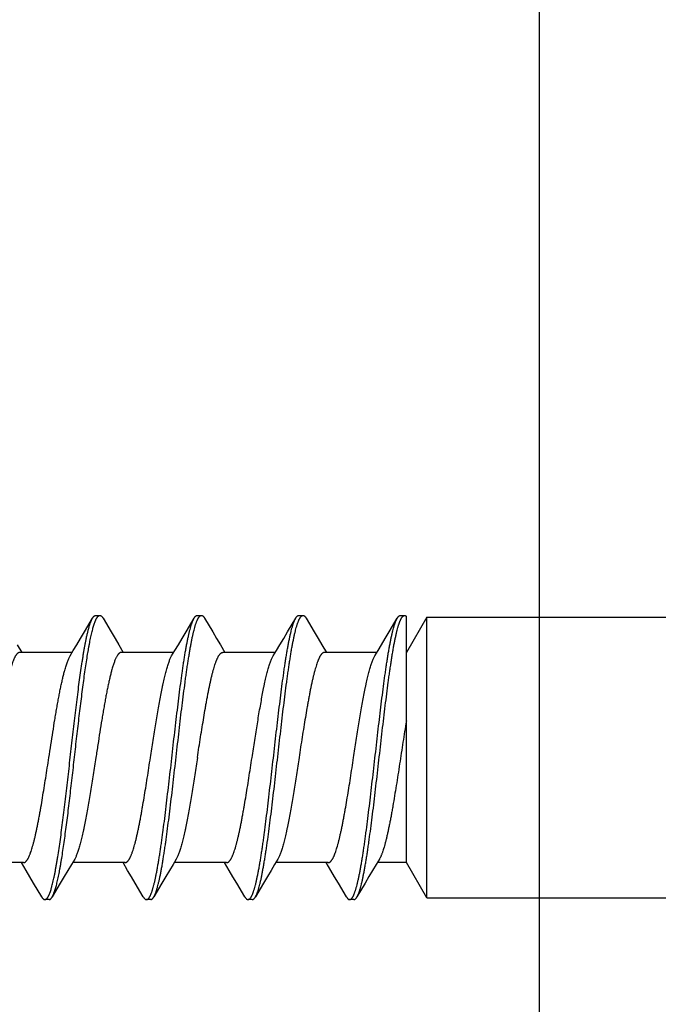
# Model space of a CAD drawing. Header units: feet. Extents: x -114 to 1432, y 355 to 669.
# Tile 105 of 195: x 1247.85 to 1248.703, y 463.859 to 465.173. Entities that reach past the tile are written whole.
import ezdxf

# ---------------------------------------------------------------- set-up
doc = ezdxf.new("R2010")
doc.units = ezdxf.units.FT
doc.header["$MEASUREMENT"] = 0
for name, color, linetype in [('-HARDWARE', 7, 'Continuous'), ('A-BULLETINBOARD', 3, 'Continuous'), ('A-POSTS&BEAMS', 5, 'Continuous'), ('G-ANNO-DIM', 2, 'Continuous')]:
    doc.layers.add(name, color=color, linetype=linetype)
doc.styles.add('Arial', font='arial.ttf')
doc.dimstyles.new('MS-16A', dxfattribs={"dimscale": 13, "dimtxt": 0.18, "dimasz": 0.18, "dimexe": 0.125, "dimexo": 0.0625, "dimgap": 0.03125, "dimtad": 1, "dimdec": 3, "dimzin": 3, "dimdsep": 46, "dimlunit": 4, "dimtxsty": 'Arial', "dimcen": 0.03125, "dimclrd": 2, "dimclre": 2, "dimclrt": 7, "dimadec": 1, "dimazin": 0, "dimtfac": 1, "dimtdec": 3, "dimtofl": 0, "dimtmove": 0, "dimatfit": 3, "dimfxl": 1, "dimtolj": 1, "dimtzin": 0, "dimarcsym": 0})

# ---------------------------------------------------------------- blocks, each defined once
blk = doc.blocks.new('*D636')
at = {"layer": 'Defpoints', "color": 0, "transparency": 16777216}
for p in [(1248.5436, 504.1881), (1239.0406, 456.1881), (1248.5436, 456.1881)]:
    blk.add_point(p, dxfattribs=at)
at = {"layer": 'G-ANNO-DIM', "color": 2, "lineweight": -2, "transparency": 16777216}
for p, q in [((1247.7311, 504.1881), (1237.4156, 504.1881)), ((1239.0406, 501.8481), (1239.0406, 458.5281)), ((1247.7311, 456.1881), (1237.4156, 456.1881))]:
    blk.add_line(p, q, dxfattribs=at)
at = {"layer": 'G-ANNO-DIM', "color": 2, "transparency": 16777216}
for points in [[(1238.6506, 501.8481), (1239.4306, 501.8481), (1239.0406, 504.1881)], [(1238.6506, 458.5281), (1239.4306, 458.5281), (1239.0406, 456.1881)]]:
    blk.add_solid(points, dxfattribs=at)
at = {"layer": 'G-ANNO-DIM', "color": 7, "transparency": 16777216, "insert": (1237.4396, 480.1881), "char_height": 2.34, "attachment_point": 5, "rotation": 90, "style": 'Arial'}
blk.add_mtext('\\A1;4\'-0"', dxfattribs=at)
blk = doc.blocks.new('2.5IN_LAGSCREW')
at = {"layer": '-HARDWARE', "color": 7}
for p, q in [((1218.6825, 511.699), (1218.6825, 512.074)), ((1218.6825, 512.074), (1218.7097, 512.0268)), ((1218.7097, 511.7462), (1218.7097, 512.0752)), ((1218.7176, 512.0763), (1218.712, 512.0763)), ((1218.7326, 512.0543), (1218.7218, 512.0727)), ((1218.8532, 512.0763), (1218.8476, 512.0763)), ((1218.8682, 512.0543), (1218.8574, 512.0727)), ((1218.9888, 512.0763), (1218.9832, 512.0763)), ((1219.0038, 512.0543), (1218.993, 512.0727)), ((1219.1244, 512.0763), (1219.1188, 512.0763)), ((1219.1394, 512.0543), (1219.1286, 512.0727)), ((1218.8225, 512.0372), (1218.8163, 512.0268)), ((1218.958, 512.0372), (1218.9519, 512.0268)), ((1219.0936, 512.0372), (1219.0875, 512.0268)), ((1219.2292, 512.0372), (1219.2231, 512.0268)), ((1218.749, 512.0268), (1218.8191, 512.0268)), ((1218.8846, 512.0268), (1218.9547, 512.0268)), ((1219.0202, 512.0268), (1219.0903, 512.0268)), ((1219.1557, 512.0268), (1219.2259, 512.0268)), ((1218.6825, 511.699), (1218.7097, 511.7462)), ((1218.7097, 511.7462), (1218.7485, 511.7462)), ((1218.8106, 511.7358), (1218.8168, 511.7462)), ((1218.814, 511.7462), (1218.8841, 511.7462)), ((1218.9462, 511.7358), (1218.9524, 511.7462)), ((1218.9496, 511.7462), (1219.0197, 511.7462)), ((1219.0818, 511.7358), (1219.0879, 511.7462)), ((1219.0852, 511.7462), (1219.1553, 511.7462)), ((1219.2174, 511.7358), (1219.2235, 511.7462)), ((1219.2207, 511.7462), (1219.2909, 511.7462)), ((1218.7648, 511.7187), (1218.7756, 511.7003)), ((1218.9004, 511.7187), (1218.9112, 511.7003)), ((1219.036, 511.7187), (1219.0468, 511.7003)), ((1219.1716, 511.7187), (1219.1824, 511.7003)), ((1218.7798, 511.6967), (1218.7854, 511.6967)), ((1218.9154, 511.6967), (1218.921, 511.6967)), ((1219.051, 511.6967), (1219.0566, 511.6967)), ((1219.1866, 511.6967), (1219.1922, 511.6967))]:
    blk.add_line(p, q, dxfattribs=at)
for points in [[(1218.6825, 512.074), (1218.3573, 512.074, -0.414214), (1218.3451, 512.0862)], [(1218.6825, 511.699), (1218.3573, 511.699, 0.414214), (1218.3451, 511.6868)]]:
    blk.add_lwpolyline(points, format="xyb", dxfattribs=at)
for points in [[(1218.8434, 512.0727), (1218.8326, 512.0543), (1218.8274, 512.0455), (1218.8225, 512.0372)], [(1218.979, 512.0727), (1218.9682, 512.0543), (1218.963, 512.0455), (1218.958, 512.0372)], [(1219.1146, 512.0727), (1219.1038, 512.0543), (1219.0986, 512.0455), (1219.0936, 512.0372)], [(1218.7518, 512.0221), (1218.7475, 512.0293), (1218.7428, 512.0372), (1218.7378, 512.0456), (1218.7326, 512.0543)], [(1218.8874, 512.0221), (1218.8831, 512.0293), (1218.8784, 512.0372), (1218.8734, 512.0456), (1218.8682, 512.0543)], [(1219.023, 512.0221), (1219.0187, 512.0293), (1219.014, 512.0372), (1219.009, 512.0456), (1219.0038, 512.0543)], [(1219.1586, 512.0221), (1219.1543, 512.0293), (1219.1496, 512.0372), (1219.1446, 512.0456), (1219.1394, 512.0543)], [(1218.7457, 511.7509), (1218.7499, 511.7438), (1218.7547, 511.7358), (1218.7596, 511.7275), (1218.7648, 511.7187)], [(1218.8813, 511.7509), (1218.8855, 511.7438), (1218.8902, 511.7358), (1218.8952, 511.7275), (1218.9004, 511.7187)], [(1219.0169, 511.7509), (1219.0211, 511.7438), (1219.0258, 511.7358), (1219.0308, 511.7275), (1219.036, 511.7187)], [(1219.1524, 511.7509), (1219.1567, 511.7438), (1219.1614, 511.7358), (1219.1664, 511.7275), (1219.1716, 511.7187)], [(1218.7896, 511.7003), (1218.8004, 511.7187), (1218.8056, 511.7274), (1218.8106, 511.7358)], [(1218.9252, 511.7003), (1218.936, 511.7187), (1218.9412, 511.7274), (1218.9462, 511.7358)], [(1219.0608, 511.7003), (1219.0716, 511.7187), (1219.0768, 511.7274), (1219.0818, 511.7358)], [(1219.1964, 511.7003), (1219.2072, 511.7187), (1219.2124, 511.7274), (1219.2174, 511.7358)]]:
    blk.add_lwpolyline(points, dxfattribs=at)
for points, knots in [([(1218.712, 512.0763), (1218.7119, 512.0763), (1218.7117, 512.0762), (1218.7114, 512.0762), (1218.7112, 512.0761), (1218.7108, 512.0759), (1218.7103, 512.0756), (1218.7099, 512.0753), (1218.7097, 512.0752)], [0, 0, 0, 0, 0.110716, 0.222946, 0.338143, 0.45765, 0.713987, 1, 1, 1, 1]), ([(1218.7756, 511.7003), (1218.7755, 511.7006), (1218.7751, 511.7012), (1218.7746, 511.7022), (1218.7741, 511.7033), (1218.7736, 511.7045), (1218.7731, 511.7058), (1218.7726, 511.7072), (1218.7721, 511.7086), (1218.7716, 511.7102), (1218.7711, 511.7119), (1218.7705, 511.7143), (1218.7696, 511.7175), (1218.7686, 511.7216), (1218.7676, 511.7261), (1218.7667, 511.731), (1218.7657, 511.7361), (1218.7647, 511.7416), (1218.7637, 511.7474), (1218.7627, 511.7535), (1218.7617, 511.7598), (1218.7607, 511.7664), (1218.7594, 511.7758), (1218.7577, 511.788), (1218.7557, 511.8033), (1218.7537, 511.8193), (1218.7518, 511.8358), (1218.7498, 511.8528), (1218.7471, 511.8759), (1218.7445, 511.8991), (1218.7419, 511.9221), (1218.7399, 511.9391), (1218.7379, 511.9556), (1218.7359, 511.9715), (1218.7343, 511.9843), (1218.7329, 511.9942), (1218.7319, 512.0012), (1218.7309, 512.0081), (1218.7299, 512.0146), (1218.7289, 512.0209), (1218.728, 512.0269), (1218.727, 512.0327), (1218.726, 512.0381), (1218.725, 512.0432), (1218.724, 512.0479), (1218.723, 512.0523), (1218.722, 512.0564), (1218.7212, 512.0595), (1218.7205, 512.0619), (1218.72, 512.0635), (1218.7195, 512.065), (1218.719, 512.0665), (1218.7185, 512.0678), (1218.718, 512.069), (1218.7175, 512.0702), (1218.717, 512.0712), (1218.7165, 512.0722), (1218.716, 512.073), (1218.7155, 512.0738), (1218.715, 512.0744), (1218.7145, 512.075), (1218.714, 512.0755), (1218.7135, 512.0758), (1218.713, 512.0761), (1218.7125, 512.0762), (1218.7122, 512.0763), (1218.712, 512.0763)], [0, 0, 0, 0, 0.002665, 0.005556, 0.008677, 0.012029, 0.015615, 0.019435, 0.023489, 0.027776, 0.032297, 0.037049, 0.047241, 0.05834, 0.070327, 0.083182, 0.09688, 0.111395, 0.126699, 0.142762, 0.159552, 0.177033, 0.195172, 0.233269, 0.273528, 0.315616, 0.359183, 0.403864, 0.449287, 0.540835, 0.586194, 0.630769, 0.674188, 0.716089, 0.756123, 0.775336, 0.793959, 0.811954, 0.829284, 0.845914, 0.86181, 0.87694, 0.891275, 0.904787, 0.917449, 0.92924, 0.940138, 0.950126, 0.954774, 0.959191, 0.963374, 0.967323, 0.971039, 0.97452, 0.977769, 0.980787, 0.983576, 0.986141, 0.988487, 0.990622, 0.992557, 0.994308, 0.995894, 0.997345, 0.998699, 1, 1, 1, 1]), ([(1218.7218, 512.0727), (1218.7217, 512.073), (1218.7213, 512.0735), (1218.7208, 512.0742), (1218.7203, 512.0748), (1218.7198, 512.0754), (1218.7192, 512.0758), (1218.7188, 512.076), (1218.7184, 512.0761), (1218.7182, 512.0762), (1218.7179, 512.0762), (1218.7177, 512.0763), (1218.7176, 512.0763)], [0, 0, 0, 0, 0.171767, 0.327582, 0.468206, 0.594725, 0.708661, 0.812129, 0.86085, 0.908084, 0.954301, 1, 1, 1, 1]), ([(1218.7854, 511.6967), (1218.7853, 511.6967), (1218.7849, 511.6968), (1218.7844, 511.6969), (1218.7839, 511.6972), (1218.7834, 511.6976), (1218.7829, 511.698), (1218.7824, 511.6986), (1218.7819, 511.6992), (1218.7814, 511.7), (1218.7809, 511.7008), (1218.7804, 511.7018), (1218.78, 511.7028), (1218.7795, 511.704), (1218.779, 511.7052), (1218.7785, 511.7065), (1218.778, 511.708), (1218.7775, 511.7095), (1218.777, 511.7111), (1218.7763, 511.7135), (1218.7755, 511.7166), (1218.7745, 511.7207), (1218.7735, 511.7251), (1218.7725, 511.7298), (1218.7715, 511.7349), (1218.7705, 511.7403), (1218.7695, 511.7461), (1218.7685, 511.7521), (1218.7675, 511.7584), (1218.7665, 511.7649), (1218.7655, 511.7718), (1218.7646, 511.7788), (1218.7632, 511.7887), (1218.7615, 511.8015), (1218.7596, 511.8174), (1218.7576, 511.8339), (1218.7556, 511.8509), (1218.753, 511.8739), (1218.7503, 511.8971), (1218.7477, 511.9202), (1218.7457, 511.9372), (1218.7437, 511.9537), (1218.7418, 511.9697), (1218.7398, 511.985), (1218.7381, 511.9972), (1218.7368, 512.0066), (1218.7358, 512.0132), (1218.7348, 512.0196), (1218.7338, 512.0256), (1218.7328, 512.0314), (1218.7318, 512.0369), (1218.7308, 512.042), (1218.7298, 512.0469), (1218.7288, 512.0514), (1218.7278, 512.0555), (1218.727, 512.0587), (1218.7263, 512.0611), (1218.7258, 512.0628), (1218.7253, 512.0644), (1218.7248, 512.0658), (1218.7243, 512.0672), (1218.7238, 512.0685), (1218.7233, 512.0697), (1218.7229, 512.0708), (1218.7224, 512.0718), (1218.722, 512.0724), (1218.7218, 512.0727)], [0, 0, 0, 0, 0.001301, 0.002655, 0.004106, 0.005692, 0.007443, 0.009378, 0.011513, 0.013859, 0.016424, 0.019213, 0.022231, 0.02548, 0.028961, 0.032677, 0.036626, 0.040809, 0.045226, 0.049874, 0.059862, 0.07076, 0.082551, 0.095213, 0.108725, 0.12306, 0.13819, 0.154086, 0.170716, 0.188046, 0.206041, 0.224664, 0.243877, 0.283911, 0.325812, 0.369231, 0.413806, 0.459165, 0.550713, 0.596136, 0.640817, 0.684384, 0.726472, 0.766731, 0.804828, 0.822967, 0.840449, 0.857238, 0.873301, 0.888605, 0.90312, 0.916818, 0.929673, 0.94166, 0.952759, 0.962951, 0.967703, 0.972224, 0.976511, 0.980565, 0.984385, 0.987971, 0.991323, 0.994444, 0.997335, 1, 1, 1, 1]), ([(1218.8476, 512.0763), (1218.8475, 512.0763), (1218.8474, 512.0762), (1218.8471, 512.0762), (1218.8468, 512.0761), (1218.8465, 512.076), (1218.846, 512.0758), (1218.8455, 512.0754), (1218.845, 512.0748), (1218.8444, 512.0742), (1218.8439, 512.0735), (1218.8436, 512.073), (1218.8434, 512.0727)], [0, 0, 0, 0, 0.045699, 0.091915, 0.13915, 0.187871, 0.291339, 0.405275, 0.531794, 0.672418, 0.828233, 1, 1, 1, 1]), ([(1218.9112, 511.7003), (1218.911, 511.7006), (1218.9107, 511.7012), (1218.9102, 511.7022), (1218.9097, 511.7033), (1218.9092, 511.7045), (1218.9087, 511.7058), (1218.9082, 511.7072), (1218.9077, 511.7086), (1218.9072, 511.7102), (1218.9067, 511.7119), (1218.9061, 511.7143), (1218.9052, 511.7175), (1218.9042, 511.7216), (1218.9032, 511.7261), (1218.9022, 511.731), (1218.9013, 511.7361), (1218.9003, 511.7416), (1218.8993, 511.7474), (1218.8983, 511.7535), (1218.8973, 511.7598), (1218.8963, 511.7664), (1218.8949, 511.7758), (1218.8933, 511.788), (1218.8913, 511.8033), (1218.8893, 511.8193), (1218.8873, 511.8358), (1218.8854, 511.8528), (1218.8827, 511.8759), (1218.8801, 511.8991), (1218.8774, 511.9221), (1218.8755, 511.9391), (1218.8735, 511.9556), (1218.8715, 511.9715), (1218.8698, 511.9843), (1218.8685, 511.9942), (1218.8675, 512.0012), (1218.8665, 512.0081), (1218.8655, 512.0146), (1218.8645, 512.0209), (1218.8635, 512.0269), (1218.8626, 512.0327), (1218.8616, 512.0381), (1218.8606, 512.0432), (1218.8596, 512.0479), (1218.8586, 512.0523), (1218.8576, 512.0564), (1218.8568, 512.0595), (1218.8561, 512.0619), (1218.8556, 512.0635), (1218.8551, 512.065), (1218.8546, 512.0665), (1218.8541, 512.0678), (1218.8536, 512.069), (1218.8531, 512.0702), (1218.8526, 512.0712), (1218.8521, 512.0722), (1218.8516, 512.073), (1218.8511, 512.0738), (1218.8506, 512.0744), (1218.8501, 512.075), (1218.8496, 512.0755), (1218.8491, 512.0758), (1218.8486, 512.0761), (1218.8481, 512.0762), (1218.8478, 512.0763), (1218.8476, 512.0763)], [0, 0, 0, 0, 0.002665, 0.005556, 0.008677, 0.012029, 0.015615, 0.019435, 0.023489, 0.027776, 0.032297, 0.037049, 0.047241, 0.05834, 0.070327, 0.083182, 0.09688, 0.111395, 0.126699, 0.142762, 0.159551, 0.177033, 0.195172, 0.233269, 0.273528, 0.315616, 0.359183, 0.403864, 0.449287, 0.540835, 0.586194, 0.630769, 0.674188, 0.716089, 0.756123, 0.775336, 0.793959, 0.811954, 0.829284, 0.845914, 0.86181, 0.87694, 0.891275, 0.904787, 0.917449, 0.92924, 0.940138, 0.950126, 0.954774, 0.959191, 0.963374, 0.967323, 0.971039, 0.97452, 0.977769, 0.980787, 0.983576, 0.986141, 0.988487, 0.990622, 0.992557, 0.994308, 0.995894, 0.997345, 0.998699, 1, 1, 1, 1]), ([(1218.8574, 512.0727), (1218.8573, 512.073), (1218.8569, 512.0735), (1218.8564, 512.0742), (1218.8559, 512.0748), (1218.8554, 512.0754), (1218.8548, 512.0758), (1218.8544, 512.076), (1218.854, 512.0761), (1218.8538, 512.0762), (1218.8535, 512.0762), (1218.8533, 512.0763), (1218.8532, 512.0763)], [0, 0, 0, 0, 0.171769, 0.327582, 0.468207, 0.594726, 0.70866, 0.81213, 0.86085, 0.908085, 0.954301, 1, 1, 1, 1]), ([(1218.921, 511.6967), (1218.9209, 511.6967), (1218.9205, 511.6968), (1218.92, 511.6969), (1218.9195, 511.6972), (1218.919, 511.6976), (1218.9185, 511.698), (1218.918, 511.6986), (1218.9175, 511.6992), (1218.917, 511.7), (1218.9165, 511.7008), (1218.916, 511.7018), (1218.9155, 511.7028), (1218.915, 511.704), (1218.9146, 511.7052), (1218.9141, 511.7065), (1218.9136, 511.708), (1218.9131, 511.7095), (1218.9126, 511.7111), (1218.9119, 511.7135), (1218.911, 511.7166), (1218.9101, 511.7207), (1218.9091, 511.7251), (1218.9081, 511.7298), (1218.9071, 511.7349), (1218.9061, 511.7403), (1218.9051, 511.7461), (1218.9041, 511.7521), (1218.9031, 511.7584), (1218.9021, 511.7649), (1218.9011, 511.7718), (1218.9001, 511.7788), (1218.8988, 511.7887), (1218.8971, 511.8015), (1218.8952, 511.8174), (1218.8932, 511.8339), (1218.8912, 511.8509), (1218.8886, 511.8739), (1218.8859, 511.8971), (1218.8833, 511.9202), (1218.8813, 511.9372), (1218.8793, 511.9537), (1218.8773, 511.9697), (1218.8754, 511.985), (1218.8737, 511.9972), (1218.8724, 512.0066), (1218.8714, 512.0132), (1218.8704, 512.0196), (1218.8694, 512.0256), (1218.8684, 512.0314), (1218.8674, 512.0369), (1218.8664, 512.042), (1218.8654, 512.0469), (1218.8644, 512.0514), (1218.8634, 512.0555), (1218.8626, 512.0587), (1218.8619, 512.0611), (1218.8614, 512.0628), (1218.8609, 512.0644), (1218.8604, 512.0658), (1218.8599, 512.0672), (1218.8594, 512.0685), (1218.8589, 512.0697), (1218.8584, 512.0708), (1218.8579, 512.0718), (1218.8576, 512.0724), (1218.8574, 512.0727)], [0, 0, 0, 0, 0.001301, 0.002655, 0.004106, 0.005692, 0.007443, 0.009378, 0.011513, 0.013859, 0.016424, 0.019213, 0.022231, 0.02548, 0.028961, 0.032677, 0.036626, 0.040809, 0.045226, 0.049874, 0.059862, 0.07076, 0.082551, 0.095213, 0.108725, 0.12306, 0.13819, 0.154086, 0.170716, 0.188046, 0.206041, 0.224664, 0.243877, 0.283911, 0.325812, 0.369231, 0.413806, 0.459165, 0.550713, 0.596136, 0.640817, 0.684384, 0.726472, 0.766731, 0.804828, 0.822967, 0.840449, 0.857238, 0.873301, 0.888605, 0.90312, 0.916818, 0.929673, 0.94166, 0.952759, 0.962951, 0.967703, 0.972224, 0.976511, 0.980565, 0.984385, 0.987971, 0.991323, 0.994444, 0.997335, 1, 1, 1, 1]), ([(1218.9832, 512.0763), (1218.9831, 512.0763), (1218.9829, 512.0762), (1218.9826, 512.0762), (1218.9821, 512.076), (1218.9816, 512.0758), (1218.9811, 512.0754), (1218.9806, 512.0748), (1218.98, 512.0742), (1218.9795, 512.0735), (1218.9792, 512.073), (1218.979, 512.0727)], [0, 0, 0, 0, 0.045704, 0.091926, 0.18778, 0.29126, 0.405209, 0.531741, 0.672382, 0.828214, 1, 1, 1, 1]), ([(1219.0468, 511.7003), (1219.0466, 511.7006), (1219.0463, 511.7012), (1219.0458, 511.7022), (1219.0453, 511.7033), (1219.0448, 511.7045), (1219.0443, 511.7058), (1219.0438, 511.7072), (1219.0433, 511.7086), (1219.0428, 511.7102), (1219.0423, 511.7119), (1219.0416, 511.7143), (1219.0408, 511.7175), (1219.0398, 511.7216), (1219.0388, 511.7261), (1219.0378, 511.731), (1219.0368, 511.7361), (1219.0358, 511.7416), (1219.0349, 511.7474), (1219.0339, 511.7535), (1219.0329, 511.7598), (1219.0319, 511.7664), (1219.0305, 511.7758), (1219.0289, 511.788), (1219.0269, 511.8033), (1219.0249, 511.8193), (1219.0229, 511.8358), (1219.021, 511.8528), (1219.0183, 511.8759), (1219.0157, 511.8991), (1219.013, 511.9221), (1219.0111, 511.9391), (1219.0091, 511.9556), (1219.0071, 511.9715), (1219.0054, 511.9843), (1219.0041, 511.9942), (1219.0031, 512.0012), (1219.0021, 512.0081), (1219.0011, 512.0146), (1219.0001, 512.0209), (1218.9991, 512.0269), (1218.9981, 512.0327), (1218.9971, 512.0381), (1218.9962, 512.0432), (1218.9952, 512.0479), (1218.9942, 512.0523), (1218.9932, 512.0564), (1218.9923, 512.0595), (1218.9917, 512.0619), (1218.9912, 512.0635), (1218.9907, 512.065), (1218.9902, 512.0665), (1218.9897, 512.0678), (1218.9892, 512.069), (1218.9887, 512.0702), (1218.9882, 512.0712), (1218.9877, 512.0722), (1218.9872, 512.073), (1218.9867, 512.0738), (1218.9862, 512.0744), (1218.9857, 512.075), (1218.9852, 512.0755), (1218.9847, 512.0758), (1218.9842, 512.0761), (1218.9837, 512.0762), (1218.9834, 512.0763), (1218.9832, 512.0763)], [0, 0, 0, 0, 0.002665, 0.005556, 0.008677, 0.012029, 0.015615, 0.019435, 0.023489, 0.027776, 0.032297, 0.037049, 0.047241, 0.05834, 0.070327, 0.083182, 0.09688, 0.111395, 0.126699, 0.142762, 0.159551, 0.177033, 0.195172, 0.233269, 0.273528, 0.315616, 0.359183, 0.403864, 0.449287, 0.540835, 0.586194, 0.630769, 0.674188, 0.716089, 0.756123, 0.775336, 0.793959, 0.811954, 0.829284, 0.845914, 0.86181, 0.87694, 0.891275, 0.904787, 0.917449, 0.92924, 0.940138, 0.950126, 0.954774, 0.959191, 0.963374, 0.967323, 0.971039, 0.97452, 0.977769, 0.980787, 0.983576, 0.986141, 0.988487, 0.990622, 0.992557, 0.994308, 0.995894, 0.997345, 0.998699, 1, 1, 1, 1]), ([(1218.993, 512.0727), (1218.9929, 512.073), (1218.9925, 512.0735), (1218.992, 512.0742), (1218.9915, 512.0748), (1218.9909, 512.0754), (1218.9904, 512.0758), (1218.9899, 512.076), (1218.9894, 512.0762), (1218.9891, 512.0762), (1218.9889, 512.0763), (1218.9888, 512.0763)], [0, 0, 0, 0, 0.171786, 0.327618, 0.46826, 0.594791, 0.70874, 0.812221, 0.908074, 0.954296, 1, 1, 1, 1]), ([(1219.0566, 511.6967), (1219.0564, 511.6967), (1219.0561, 511.6968), (1219.0556, 511.6969), (1219.0551, 511.6972), (1219.0546, 511.6976), (1219.0541, 511.698), (1219.0536, 511.6986), (1219.0531, 511.6992), (1219.0526, 511.7), (1219.0521, 511.7008), (1219.0516, 511.7018), (1219.0511, 511.7028), (1219.0506, 511.704), (1219.0501, 511.7052), (1219.0496, 511.7065), (1219.0491, 511.708), (1219.0487, 511.7095), (1219.0482, 511.7111), (1219.0475, 511.7135), (1219.0466, 511.7166), (1219.0456, 511.7207), (1219.0447, 511.7251), (1219.0437, 511.7298), (1219.0427, 511.7349), (1219.0417, 511.7403), (1219.0407, 511.7461), (1219.0397, 511.7521), (1219.0387, 511.7584), (1219.0377, 511.7649), (1219.0367, 511.7718), (1219.0357, 511.7788), (1219.0344, 511.7887), (1219.0327, 511.8015), (1219.0307, 511.8174), (1219.0288, 511.8339), (1219.0268, 511.8509), (1219.0241, 511.8739), (1219.0215, 511.8971), (1219.0189, 511.9202), (1219.0169, 511.9372), (1219.0149, 511.9537), (1219.0129, 511.9697), (1219.011, 511.985), (1219.0093, 511.9972), (1219.0079, 512.0066), (1219.007, 512.0132), (1219.006, 512.0196), (1219.005, 512.0256), (1219.004, 512.0314), (1219.003, 512.0369), (1219.002, 512.042), (1219.001, 512.0469), (1219, 512.0514), (1218.999, 512.0555), (1218.9982, 512.0587), (1218.9975, 512.0611), (1218.997, 512.0628), (1218.9965, 512.0644), (1218.996, 512.0658), (1218.9955, 512.0672), (1218.995, 512.0685), (1218.9945, 512.0697), (1218.994, 512.0708), (1218.9935, 512.0718), (1218.9932, 512.0724), (1218.993, 512.0727)], [0, 0, 0, 0, 0.001301, 0.002655, 0.004106, 0.005692, 0.007443, 0.009378, 0.011513, 0.013859, 0.016424, 0.019213, 0.022231, 0.02548, 0.028961, 0.032677, 0.036626, 0.040809, 0.045226, 0.049874, 0.059862, 0.07076, 0.082551, 0.095213, 0.108725, 0.12306, 0.13819, 0.154086, 0.170716, 0.188046, 0.206041, 0.224664, 0.243877, 0.283911, 0.325812, 0.369231, 0.413806, 0.459165, 0.550713, 0.596136, 0.640817, 0.684384, 0.726472, 0.766731, 0.804828, 0.822967, 0.840449, 0.857238, 0.873301, 0.888605, 0.90312, 0.916818, 0.929673, 0.94166, 0.952759, 0.962951, 0.967703, 0.972224, 0.976511, 0.980565, 0.984385, 0.987971, 0.991323, 0.994444, 0.997335, 1, 1, 1, 1]), ([(1219.1188, 512.0763), (1219.1187, 512.0763), (1219.1185, 512.0762), (1219.1183, 512.0762), (1219.118, 512.0761), (1219.1176, 512.076), (1219.1172, 512.0758), (1219.1167, 512.0754), (1219.1161, 512.0748), (1219.1156, 512.0742), (1219.1151, 512.0735), (1219.1148, 512.073), (1219.1146, 512.0727)], [0, 0, 0, 0, 0.045699, 0.091915, 0.13915, 0.18787, 0.29134, 0.405275, 0.531793, 0.672419, 0.828232, 1, 1, 1, 1]), ([(1219.1316, 512.0439), (1219.1313, 512.0451), (1219.1308, 512.0476), (1219.13, 512.0512), (1219.1292, 512.0546), (1219.1284, 512.0577), (1219.1276, 512.0606), (1219.1268, 512.0633), (1219.126, 512.0657), (1219.1254, 512.0676), (1219.1248, 512.069), (1219.1244, 512.0699), (1219.124, 512.0708), (1219.1236, 512.0716), (1219.1232, 512.0723), (1219.1228, 512.073), (1219.1224, 512.0736), (1219.122, 512.0742), (1219.1216, 512.0747), (1219.1212, 512.0751), (1219.1208, 512.0754), (1219.1204, 512.0757), (1219.12, 512.076), (1219.1196, 512.0761), (1219.1192, 512.0762), (1219.1189, 512.0763), (1219.1188, 512.0763)], [0, 0, 0, 0, 0.108674, 0.211335, 0.307849, 0.398119, 0.48206, 0.559598, 0.630685, 0.695297, 0.725179, 0.753449, 0.780117, 0.805195, 0.828701, 0.850658, 0.871099, 0.890064, 0.907609, 0.923803, 0.93874, 0.952539, 0.965352, 0.977371, 0.988831, 1, 1, 1, 1]), ([(1219.1286, 512.0727), (1219.1284, 512.073), (1219.1281, 512.0735), (1219.1276, 512.0742), (1219.1271, 512.0748), (1219.1265, 512.0754), (1219.126, 512.0758), (1219.1256, 512.076), (1219.1252, 512.0761), (1219.1249, 512.0762), (1219.1247, 512.0762), (1219.1245, 512.0763), (1219.1244, 512.0763)], [0, 0, 0, 0, 0.171767, 0.327582, 0.468206, 0.594725, 0.708661, 0.812129, 0.86085, 0.908085, 0.954301, 1, 1, 1, 1]), ([(1219.1372, 512.0439), (1219.1369, 512.0456), (1219.1362, 512.0488), (1219.1351, 512.0535), (1219.1342, 512.0571), (1219.1335, 512.0598), (1219.1329, 512.0617), (1219.1324, 512.0635), (1219.1318, 512.0651), (1219.1313, 512.0667), (1219.1308, 512.0681), (1219.1302, 512.0694), (1219.1297, 512.0706), (1219.1292, 512.0717), (1219.1288, 512.0724), (1219.1286, 512.0727)], [0, 0, 0, 0, 0.172244, 0.331451, 0.477293, 0.545123, 0.609521, 0.670465, 0.727939, 0.781933, 0.832445, 0.879483, 0.923063, 0.963218, 1, 1, 1, 1]), ([(1219.1824, 511.7003), (1219.1823, 511.7006), (1219.182, 511.701), (1219.1816, 511.7018), (1219.1812, 511.7026), (1219.1808, 511.7035), (1219.1804, 511.7045), (1219.1799, 511.7059), (1219.1792, 511.7078), (1219.1784, 511.7102), (1219.1776, 511.7129), (1219.1768, 511.7159), (1219.176, 511.719), (1219.1752, 511.7224), (1219.1744, 511.726), (1219.1736, 511.7299), (1219.1729, 511.7339), (1219.1721, 511.7381), (1219.1713, 511.7426), (1219.1705, 511.7472), (1219.1694, 511.7538), (1219.1681, 511.7624), (1219.1665, 511.7733), (1219.1649, 511.7847), (1219.1633, 511.7968), (1219.1617, 511.8093), (1219.1601, 511.8222), (1219.1586, 511.8355), (1219.1564, 511.8536), (1219.1538, 511.8767), (1219.1512, 511.8998), (1219.1491, 511.9183), (1219.1475, 511.9319), (1219.1459, 511.9453), (1219.1443, 511.9584), (1219.1427, 511.9711), (1219.1412, 511.9833), (1219.1396, 511.995), (1219.138, 512.0061), (1219.1364, 512.0166), (1219.1351, 512.0249), (1219.134, 512.0312), (1219.1332, 512.0356), (1219.1324, 512.0398), (1219.1319, 512.0425), (1219.1316, 512.0439)], [0, 0, 0, 0, 0.002329, 0.004816, 0.007464, 0.010275, 0.013249, 0.016387, 0.023158, 0.030586, 0.038671, 0.047405, 0.056782, 0.066792, 0.077425, 0.088669, 0.10051, 0.112935, 0.125927, 0.139471, 0.15355, 0.183238, 0.214838, 0.248184, 0.283101, 0.319405, 0.356903, 0.395396, 0.434679, 0.514773, 0.595477, 0.635519, 0.675069, 0.713917, 0.751854, 0.78868, 0.824198, 0.858222, 0.89057, 0.921074, 0.949576, 0.963029, 0.975928, 0.988258, 1, 1, 1, 1]), ([(1219.1922, 511.6967), (1219.1921, 511.6967), (1219.1918, 511.6968), (1219.1913, 511.6969), (1219.1909, 511.6971), (1219.1905, 511.6973), (1219.19, 511.6977), (1219.1896, 511.6981), (1219.1892, 511.6986), (1219.1888, 511.6992), (1219.1883, 511.6998), (1219.1879, 511.7005), (1219.1875, 511.7013), (1219.187, 511.7022), (1219.1866, 511.7031), (1219.1862, 511.7041), (1219.1857, 511.7052), (1219.1852, 511.7067), (1219.1844, 511.7089), (1219.1837, 511.7112), (1219.1832, 511.7131), (1219.1826, 511.7152), (1219.1819, 511.7181), (1219.181, 511.7217), (1219.1801, 511.7256), (1219.1793, 511.7297), (1219.1784, 511.7341), (1219.1776, 511.7387), (1219.1767, 511.7435), (1219.1759, 511.7486), (1219.1747, 511.7558), (1219.1732, 511.7653), (1219.1715, 511.7772), (1219.1698, 511.7899), (1219.1681, 511.8031), (1219.1664, 511.8169), (1219.1647, 511.8312), (1219.163, 511.8458), (1219.1607, 511.8656), (1219.1584, 511.8857), (1219.1561, 511.9057), (1219.1544, 511.9207), (1219.1527, 511.9354), (1219.151, 511.9498), (1219.1493, 511.9638), (1219.1476, 511.9773), (1219.1458, 511.9902), (1219.1441, 512.0025), (1219.1427, 512.0123), (1219.1415, 512.0197), (1219.1407, 512.025), (1219.1398, 512.03), (1219.1389, 512.0349), (1219.1381, 512.0394), (1219.1375, 512.0424), (1219.1372, 512.0439)], [0, 0, 0, 0, 0.00122, 0.002477, 0.003803, 0.005228, 0.006775, 0.00846, 0.010299, 0.0123, 0.014472, 0.01682, 0.019349, 0.022062, 0.024962, 0.028049, 0.031326, 0.034792, 0.042293, 0.050553, 0.054966, 0.059566, 0.069322, 0.079813, 0.091024, 0.102941, 0.115547, 0.128826, 0.142757, 0.157321, 0.172494, 0.204582, 0.238823, 0.27501, 0.312917, 0.352311, 0.392945, 0.434566, 0.476915, 0.562732, 0.605662, 0.64825, 0.690228, 0.731333, 0.77131, 0.80991, 0.846891, 0.882026, 0.915098, 0.930797, 0.945905, 0.9604, 0.974261, 0.987468, 1, 1, 1, 1]), ([(1218.7801, 511.8865), (1218.7789, 511.8941), (1218.7772, 511.9055), (1218.7748, 511.9206), (1218.773, 511.9316), (1218.7713, 511.9423), (1218.7695, 511.9526), (1218.7677, 511.9625), (1218.766, 511.9718), (1218.7645, 511.9793), (1218.7633, 511.985), (1218.7624, 511.989), (1218.7615, 511.9928), (1218.7607, 511.9965), (1218.7598, 511.9999), (1218.7589, 512.0032), (1218.758, 512.0063), (1218.7571, 512.0092), (1218.7562, 512.0119), (1218.7554, 512.0143), (1218.7545, 512.0166), (1218.7536, 512.0186), (1218.7527, 512.0205), (1218.7521, 512.0216), (1218.7518, 512.0221)], [0, 0, 0, 0, 0.166713, 0.248705, 0.329069, 0.407282, 0.482834, 0.555238, 0.624027, 0.688765, 0.719486, 0.749045, 0.777396, 0.804498, 0.830311, 0.854798, 0.877927, 0.899668, 0.919997, 0.938894, 0.956344, 0.972342, 0.986889, 1, 1, 1, 1]), ([(1218.8191, 512.0268), (1218.8193, 512.0268), (1218.8196, 512.0268), (1218.8202, 512.0267), (1218.8207, 512.0265), (1218.8212, 512.0262), (1218.8218, 512.0258), (1218.8223, 512.0253), (1218.8228, 512.0248), (1218.8233, 512.0241), (1218.8239, 512.0234), (1218.8244, 512.0226), (1218.8249, 512.0217), (1218.8255, 512.0208), (1218.826, 512.0197), (1218.8265, 512.0186), (1218.827, 512.0174), (1218.8276, 512.0161), (1218.8281, 512.0148), (1218.8288, 512.0128), (1218.8297, 512.0102), (1218.8308, 512.0068), (1218.8318, 512.0031), (1218.8329, 511.9991), (1218.8339, 511.9949), (1218.835, 511.9904), (1218.8361, 511.9857), (1218.8371, 511.9807), (1218.8382, 511.9755), (1218.8392, 511.97), (1218.8403, 511.9644), (1218.8413, 511.9586), (1218.8428, 511.9505), (1218.8445, 511.94), (1218.8467, 511.9271), (1218.8488, 511.9138), (1218.8509, 511.9002), (1218.8523, 511.8911), (1218.853, 511.8865)], [0, 0, 0, 0, 0.003625, 0.007342, 0.011232, 0.015371, 0.019817, 0.02462, 0.029816, 0.035434, 0.041496, 0.048019, 0.055015, 0.062492, 0.070456, 0.078913, 0.087863, 0.097308, 0.107248, 0.117681, 0.140014, 0.164281, 0.190444, 0.218455, 0.24826, 0.279799, 0.313003, 0.347801, 0.384116, 0.421866, 0.460966, 0.501325, 0.542853, 0.629022, 0.718672, 0.810966, 0.905036, 1, 1, 1, 1]), ([(1218.9157, 511.8865), (1218.9145, 511.8941), (1218.9127, 511.9055), (1218.9104, 511.9206), (1218.9086, 511.9316), (1218.9069, 511.9423), (1218.9051, 511.9526), (1218.9033, 511.9625), (1218.9016, 511.9718), (1218.9001, 511.9793), (1218.8989, 511.985), (1218.898, 511.989), (1218.8971, 511.9928), (1218.8962, 511.9965), (1218.8954, 511.9999), (1218.8945, 512.0032), (1218.8936, 512.0063), (1218.8927, 512.0092), (1218.8918, 512.0119), (1218.891, 512.0143), (1218.8901, 512.0166), (1218.8892, 512.0186), (1218.8883, 512.0205), (1218.8877, 512.0216), (1218.8874, 512.0221)], [0, 0, 0, 0, 0.166713, 0.248705, 0.329069, 0.407282, 0.482834, 0.555238, 0.624027, 0.688765, 0.719486, 0.749045, 0.777396, 0.804498, 0.830311, 0.854798, 0.877927, 0.899668, 0.919997, 0.938894, 0.956344, 0.972342, 0.986889, 1, 1, 1, 1]), ([(1218.9886, 511.8865), (1218.9879, 511.8911), (1218.9865, 511.9002), (1218.9844, 511.9138), (1218.9822, 511.9271), (1218.9801, 511.94), (1218.9784, 511.9505), (1218.9769, 511.9586), (1218.9759, 511.9644), (1218.9748, 511.97), (1218.9738, 511.9755), (1218.9727, 511.9807), (1218.9716, 511.9857), (1218.9706, 511.9904), (1218.9695, 511.9949), (1218.9685, 511.9991), (1218.9674, 512.0031), (1218.9664, 512.0068), (1218.9653, 512.0102), (1218.9644, 512.0128), (1218.9637, 512.0148), (1218.9632, 512.0161), (1218.9626, 512.0174), (1218.9621, 512.0186), (1218.9616, 512.0197), (1218.961, 512.0208), (1218.9605, 512.0217), (1218.96, 512.0226), (1218.9595, 512.0234), (1218.9589, 512.0241), (1218.9584, 512.0248), (1218.9579, 512.0253), (1218.9573, 512.0258), (1218.9568, 512.0262), (1218.9563, 512.0265), (1218.9557, 512.0267), (1218.9552, 512.0268), (1218.9549, 512.0268), (1218.9547, 512.0268)], [0, 0, 0, 0, 0.094964, 0.189034, 0.281328, 0.370978, 0.457147, 0.498675, 0.539034, 0.578134, 0.615884, 0.652199, 0.686997, 0.720201, 0.75174, 0.781545, 0.809556, 0.835719, 0.859986, 0.882319, 0.892752, 0.902692, 0.912137, 0.921087, 0.929544, 0.937508, 0.944985, 0.951981, 0.958504, 0.964566, 0.970184, 0.97538, 0.980183, 0.984629, 0.988768, 0.992658, 0.996375, 1, 1, 1, 1]), ([(1219.0513, 511.8865), (1219.0501, 511.8941), (1219.0483, 511.9055), (1219.046, 511.9206), (1219.0442, 511.9316), (1219.0424, 511.9423), (1219.0407, 511.9526), (1219.0389, 511.9625), (1219.0372, 511.9718), (1219.0357, 511.9793), (1219.0345, 511.985), (1219.0336, 511.989), (1219.0327, 511.9928), (1219.0318, 511.9965), (1219.0309, 511.9999), (1219.0301, 512.0032), (1219.0292, 512.0063), (1219.0283, 512.0092), (1219.0274, 512.0119), (1219.0265, 512.0143), (1219.0257, 512.0166), (1219.0248, 512.0186), (1219.0239, 512.0205), (1219.0233, 512.0216), (1219.023, 512.0221)], [0, 0, 0, 0, 0.166713, 0.248705, 0.329069, 0.407282, 0.482834, 0.555238, 0.624027, 0.688765, 0.719486, 0.749045, 0.777396, 0.804498, 0.830311, 0.854798, 0.877927, 0.899668, 0.919997, 0.938894, 0.956344, 0.972342, 0.986889, 1, 1, 1, 1]), ([(1219.0903, 512.0268), (1219.0904, 512.0268), (1219.0907, 512.0268), (1219.0911, 512.0267), (1219.0915, 512.0266), (1219.0919, 512.0265), (1219.0923, 512.0262), (1219.0927, 512.026), (1219.0931, 512.0257), (1219.0935, 512.0253), (1219.0939, 512.0249), (1219.0943, 512.0244), (1219.0947, 512.0239), (1219.0952, 512.0232), (1219.0959, 512.0221), (1219.0967, 512.0207), (1219.0975, 512.0191), (1219.0983, 512.0173), (1219.0991, 512.0153), (1219.0999, 512.0131), (1219.1007, 512.0108), (1219.1015, 512.0083), (1219.1023, 512.0057), (1219.1028, 512.0038), (1219.1031, 512.0029)], [0, 0, 0, 0, 0.014191, 0.028585, 0.043379, 0.05875, 0.07486, 0.091845, 0.109821, 0.128887, 0.149121, 0.17059, 0.193346, 0.217434, 0.269724, 0.327672, 0.391395, 0.460955, 0.536373, 0.617633, 0.704694, 0.797499, 0.895972, 1, 1, 1, 1]), ([(1219.1657, 512.0029), (1219.1655, 512.0039), (1219.1649, 512.006), (1219.164, 512.0089), (1219.1631, 512.0117), (1219.1622, 512.0142), (1219.1613, 512.0165), (1219.1604, 512.0186), (1219.1595, 512.0204), (1219.1589, 512.0216), (1219.1586, 512.0221)], [0, 0, 0, 0, 0.159606, 0.309591, 0.449752, 0.579953, 0.700096, 0.810126, 0.910061, 1, 1, 1, 1]), ([(1219.2259, 512.0268), (1219.226, 512.0268), (1219.2264, 512.0268), (1219.2269, 512.0267), (1219.2275, 512.0265), (1219.228, 512.0262), (1219.2285, 512.0258), (1219.2291, 512.0253), (1219.2296, 512.0248), (1219.2301, 512.0241), (1219.2306, 512.0234), (1219.2312, 512.0226), (1219.2317, 512.0217), (1219.2322, 512.0208), (1219.2328, 512.0197), (1219.2333, 512.0186), (1219.2338, 512.0174), (1219.2343, 512.0161), (1219.2349, 512.0148), (1219.2356, 512.0128), (1219.2365, 512.0102), (1219.2375, 512.0068), (1219.2386, 512.0031), (1219.2397, 511.9991), (1219.2407, 511.9949), (1219.2418, 511.9904), (1219.2428, 511.9857), (1219.2439, 511.9807), (1219.2449, 511.9755), (1219.246, 511.97), (1219.2471, 511.9644), (1219.2481, 511.9586), (1219.2495, 511.9505), (1219.2513, 511.94), (1219.2534, 511.9271), (1219.2555, 511.9138), (1219.2576, 511.9002), (1219.259, 511.8911), (1219.2598, 511.8865)], [0, 0, 0, 0, 0.003625, 0.007342, 0.011232, 0.015371, 0.019817, 0.02462, 0.029816, 0.035434, 0.041496, 0.048019, 0.055015, 0.062492, 0.070456, 0.078913, 0.087863, 0.097308, 0.107248, 0.117681, 0.140014, 0.164281, 0.190444, 0.218455, 0.24826, 0.279799, 0.313003, 0.347801, 0.384116, 0.421866, 0.460965, 0.501325, 0.542853, 0.629022, 0.718672, 0.810966, 0.905036, 1, 1, 1, 1]), ([(1219.1031, 512.0029), (1219.1035, 512.0012), (1219.1044, 511.9977), (1219.1057, 511.9923), (1219.1071, 511.9865), (1219.1084, 511.9803), (1219.1097, 511.9738), (1219.111, 511.9669), (1219.1123, 511.9598), (1219.1136, 511.9523), (1219.1149, 511.9447), (1219.1167, 511.934), (1219.1189, 511.9203), (1219.1215, 511.9035), (1219.1233, 511.8922), (1219.1242, 511.8865)], [0, 0, 0, 0, 0.043759, 0.090925, 0.141346, 0.194853, 0.251261, 0.310376, 0.371988, 0.435878, 0.501816, 0.569566, 0.709513, 0.853691, 1, 1, 1, 1]), ([(1219.1868, 511.8865), (1219.186, 511.8922), (1219.1842, 511.9035), (1219.1816, 511.9203), (1219.1794, 511.934), (1219.1776, 511.9447), (1219.1763, 511.9523), (1219.175, 511.9598), (1219.1737, 511.9669), (1219.1724, 511.9738), (1219.1711, 511.9803), (1219.1697, 511.9865), (1219.1684, 511.9923), (1219.1671, 511.9977), (1219.1662, 512.0012), (1219.1657, 512.0029)], [0, 0, 0, 0, 0.146309, 0.290487, 0.430434, 0.498184, 0.564122, 0.628012, 0.689624, 0.748739, 0.805147, 0.858654, 0.909075, 0.956241, 1, 1, 1, 1]), ([(1218.7097, 511.9353), (1218.7105, 511.9307), (1218.712, 511.9213), (1218.7142, 511.907), (1218.7165, 511.8925), (1218.7187, 511.878), (1218.7209, 511.8635), (1218.7232, 511.8493), (1218.7254, 511.8355), (1218.7273, 511.8243), (1218.7288, 511.8157), (1218.7299, 511.8095), (1218.731, 511.8035), (1218.7322, 511.7977), (1218.7333, 511.7922), (1218.7344, 511.7869), (1218.7355, 511.7819), (1218.7367, 511.7772), (1218.7378, 511.7728), (1218.7389, 511.7686), (1218.74, 511.7649), (1218.741, 511.7619), (1218.7417, 511.7597), (1218.7423, 511.7582), (1218.7428, 511.7568), (1218.7434, 511.7554), (1218.744, 511.7541), (1218.7445, 511.753), (1218.7451, 511.7519), (1218.7455, 511.7512), (1218.7457, 511.7509)], [0, 0, 0, 0, 0.074962, 0.151905, 0.230017, 0.308473, 0.386443, 0.463101, 0.537639, 0.609272, 0.643764, 0.677251, 0.709648, 0.74087, 0.770838, 0.799477, 0.826714, 0.852484, 0.876726, 0.899384, 0.920409, 0.939762, 0.9488, 0.95741, 0.965588, 0.973333, 0.980645, 0.987525, 0.993975, 1, 1, 1, 1]), ([(1218.814, 511.7462), (1218.8138, 511.7462), (1218.8134, 511.7462), (1218.8129, 511.7463), (1218.8124, 511.7465), (1218.8118, 511.7468), (1218.8113, 511.7472), (1218.8108, 511.7477), (1218.8102, 511.7482), (1218.8097, 511.7489), (1218.8092, 511.7496), (1218.8087, 511.7504), (1218.8081, 511.7513), (1218.8076, 511.7522), (1218.8071, 511.7533), (1218.8065, 511.7544), (1218.806, 511.7556), (1218.8055, 511.7569), (1218.805, 511.7582), (1218.8042, 511.7602), (1218.8033, 511.7628), (1218.8023, 511.7662), (1218.8012, 511.7699), (1218.8002, 511.7739), (1218.7991, 511.7781), (1218.7981, 511.7826), (1218.797, 511.7873), (1218.7959, 511.7923), (1218.7949, 511.7975), (1218.7938, 511.803), (1218.7928, 511.8086), (1218.7917, 511.8144), (1218.7903, 511.8225), (1218.7885, 511.833), (1218.7864, 511.8459), (1218.7843, 511.8592), (1218.7822, 511.8728), (1218.7808, 511.8819), (1218.7801, 511.8865)], [0, 0, 0, 0, 0.003625, 0.007342, 0.011232, 0.015371, 0.019817, 0.02462, 0.029816, 0.035434, 0.041496, 0.048019, 0.055015, 0.062492, 0.070456, 0.078913, 0.087863, 0.097308, 0.107248, 0.117681, 0.140014, 0.164281, 0.190444, 0.218455, 0.24826, 0.279799, 0.313003, 0.347801, 0.384116, 0.421866, 0.460966, 0.501325, 0.542853, 0.629022, 0.718672, 0.810966, 0.905036, 1, 1, 1, 1]), ([(1218.853, 511.8865), (1218.8542, 511.8789), (1218.8559, 511.8675), (1218.8583, 511.8524), (1218.86, 511.8414), (1218.8618, 511.8307), (1218.8635, 511.8204), (1218.8653, 511.8105), (1218.8671, 511.8012), (1218.8686, 511.7937), (1218.8698, 511.788), (1218.8706, 511.784), (1218.8715, 511.7802), (1218.8724, 511.7765), (1218.8733, 511.7731), (1218.8742, 511.7698), (1218.875, 511.7667), (1218.8759, 511.7638), (1218.8768, 511.7611), (1218.8777, 511.7587), (1218.8786, 511.7564), (1218.8795, 511.7544), (1218.8803, 511.7525), (1218.881, 511.7514), (1218.8813, 511.7509)], [0, 0, 0, 0, 0.166713, 0.248705, 0.329069, 0.407282, 0.482834, 0.555238, 0.624027, 0.688765, 0.719486, 0.749045, 0.777396, 0.804498, 0.830311, 0.854798, 0.877927, 0.899668, 0.919997, 0.938894, 0.956344, 0.972342, 0.986889, 1, 1, 1, 1]), ([(1218.9496, 511.7462), (1218.9494, 511.7462), (1218.949, 511.7462), (1218.9485, 511.7463), (1218.948, 511.7465), (1218.9474, 511.7468), (1218.9469, 511.7472), (1218.9464, 511.7477), (1218.9458, 511.7482), (1218.9453, 511.7489), (1218.9448, 511.7496), (1218.9442, 511.7504), (1218.9437, 511.7513), (1218.9432, 511.7522), (1218.9427, 511.7533), (1218.9421, 511.7544), (1218.9416, 511.7556), (1218.9411, 511.7569), (1218.9405, 511.7582), (1218.9398, 511.7602), (1218.9389, 511.7628), (1218.9379, 511.7662), (1218.9368, 511.7699), (1218.9358, 511.7739), (1218.9347, 511.7781), (1218.9336, 511.7826), (1218.9326, 511.7873), (1218.9315, 511.7923), (1218.9305, 511.7975), (1218.9294, 511.803), (1218.9284, 511.8086), (1218.9273, 511.8144), (1218.9259, 511.8225), (1218.9241, 511.833), (1218.922, 511.8459), (1218.9199, 511.8592), (1218.9178, 511.8728), (1218.9164, 511.8819), (1218.9157, 511.8865)], [0, 0, 0, 0, 0.003625, 0.007342, 0.011232, 0.015371, 0.019817, 0.02462, 0.029816, 0.035434, 0.041496, 0.048019, 0.055015, 0.062492, 0.070456, 0.078913, 0.087863, 0.097308, 0.107248, 0.117681, 0.140014, 0.164281, 0.190444, 0.218455, 0.24826, 0.279799, 0.313003, 0.347801, 0.384116, 0.421866, 0.460966, 0.501325, 0.542853, 0.629022, 0.718672, 0.810966, 0.905036, 1, 1, 1, 1]), ([(1218.9886, 511.8865), (1218.9897, 511.8789), (1218.9915, 511.8675), (1218.9939, 511.8524), (1218.9956, 511.8414), (1218.9974, 511.8307), (1218.9991, 511.8204), (1219.0009, 511.8105), (1219.0027, 511.8012), (1219.0041, 511.7937), (1219.0053, 511.788), (1219.0062, 511.784), (1219.0071, 511.7802), (1219.008, 511.7765), (1219.0089, 511.7731), (1219.0098, 511.7698), (1219.0106, 511.7667), (1219.0115, 511.7638), (1219.0124, 511.7611), (1219.0133, 511.7587), (1219.0142, 511.7564), (1219.015, 511.7544), (1219.0159, 511.7525), (1219.0165, 511.7514), (1219.0169, 511.7509)], [0, 0, 0, 0, 0.166713, 0.248705, 0.329069, 0.407282, 0.482834, 0.555238, 0.624027, 0.688765, 0.719486, 0.749045, 0.777396, 0.804498, 0.830311, 0.854798, 0.877927, 0.899668, 0.919997, 0.938894, 0.956344, 0.972342, 0.986889, 1, 1, 1, 1]), ([(1219.0852, 511.7462), (1219.085, 511.7462), (1219.0846, 511.7462), (1219.0841, 511.7463), (1219.0835, 511.7465), (1219.083, 511.7468), (1219.0825, 511.7472), (1219.082, 511.7477), (1219.0814, 511.7482), (1219.0809, 511.7489), (1219.0804, 511.7496), (1219.0798, 511.7504), (1219.0793, 511.7513), (1219.0788, 511.7522), (1219.0782, 511.7533), (1219.0777, 511.7544), (1219.0772, 511.7556), (1219.0767, 511.7569), (1219.0761, 511.7582), (1219.0754, 511.7602), (1219.0745, 511.7628), (1219.0735, 511.7662), (1219.0724, 511.7699), (1219.0713, 511.7739), (1219.0703, 511.7781), (1219.0692, 511.7826), (1219.0682, 511.7873), (1219.0671, 511.7923), (1219.0661, 511.7975), (1219.065, 511.803), (1219.0639, 511.8086), (1219.0629, 511.8144), (1219.0615, 511.8225), (1219.0597, 511.833), (1219.0576, 511.8459), (1219.0555, 511.8592), (1219.0534, 511.8728), (1219.052, 511.8819), (1219.0513, 511.8865)], [0, 0, 0, 0, 0.003625, 0.007342, 0.011232, 0.015371, 0.019817, 0.02462, 0.029816, 0.035434, 0.041496, 0.048019, 0.055015, 0.062492, 0.070456, 0.078913, 0.087863, 0.097308, 0.107248, 0.117681, 0.140014, 0.164281, 0.190444, 0.218455, 0.24826, 0.279799, 0.313003, 0.347801, 0.384116, 0.421866, 0.460966, 0.501325, 0.542853, 0.629022, 0.718672, 0.810966, 0.905036, 1, 1, 1, 1]), ([(1219.1242, 511.8865), (1219.1253, 511.8789), (1219.1271, 511.8675), (1219.1294, 511.8524), (1219.1312, 511.8414), (1219.133, 511.8307), (1219.1347, 511.8204), (1219.1365, 511.8105), (1219.1382, 511.8012), (1219.1397, 511.7937), (1219.1409, 511.788), (1219.1418, 511.784), (1219.1427, 511.7802), (1219.1436, 511.7765), (1219.1445, 511.7731), (1219.1453, 511.7698), (1219.1462, 511.7667), (1219.1471, 511.7638), (1219.148, 511.7611), (1219.1489, 511.7587), (1219.1498, 511.7564), (1219.1506, 511.7544), (1219.1515, 511.7525), (1219.1521, 511.7514), (1219.1524, 511.7509)], [0, 0, 0, 0, 0.166713, 0.248705, 0.329069, 0.407282, 0.482834, 0.555238, 0.624027, 0.688765, 0.719486, 0.749045, 0.777396, 0.804498, 0.830311, 0.854798, 0.877927, 0.899668, 0.919997, 0.938894, 0.956344, 0.972342, 0.986889, 1, 1, 1, 1]), ([(1219.2207, 511.7462), (1219.2206, 511.7462), (1219.2202, 511.7462), (1219.2197, 511.7463), (1219.2191, 511.7465), (1219.2186, 511.7468), (1219.2181, 511.7472), (1219.2175, 511.7477), (1219.217, 511.7482), (1219.2165, 511.7489), (1219.216, 511.7496), (1219.2154, 511.7504), (1219.2149, 511.7513), (1219.2144, 511.7522), (1219.2138, 511.7533), (1219.2133, 511.7544), (1219.2128, 511.7556), (1219.2123, 511.7569), (1219.2117, 511.7582), (1219.211, 511.7602), (1219.2101, 511.7628), (1219.209, 511.7662), (1219.208, 511.7699), (1219.2069, 511.7739), (1219.2059, 511.7781), (1219.2048, 511.7826), (1219.2038, 511.7873), (1219.2027, 511.7923), (1219.2017, 511.7975), (1219.2006, 511.803), (1219.1995, 511.8086), (1219.1985, 511.8144), (1219.1971, 511.8225), (1219.1953, 511.833), (1219.1932, 511.8459), (1219.1911, 511.8592), (1219.189, 511.8728), (1219.1875, 511.8819), (1219.1868, 511.8865)], [0, 0, 0, 0, 0.003625, 0.007342, 0.011232, 0.015371, 0.019817, 0.02462, 0.029816, 0.035434, 0.041496, 0.048019, 0.055015, 0.062492, 0.070456, 0.078913, 0.087863, 0.097308, 0.107248, 0.117681, 0.140014, 0.164281, 0.190444, 0.218455, 0.24826, 0.279799, 0.313003, 0.347801, 0.384116, 0.421866, 0.460966, 0.501325, 0.542853, 0.629022, 0.718672, 0.810966, 0.905036, 1, 1, 1, 1]), ([(1218.7798, 511.6967), (1218.7797, 511.6967), (1218.7796, 511.6968), (1218.7792, 511.6968), (1218.7788, 511.697), (1218.7782, 511.6972), (1218.7777, 511.6976), (1218.7772, 511.6982), (1218.7766, 511.6988), (1218.7761, 511.6995), (1218.7758, 511.7), (1218.7756, 511.7003)], [0, 0, 0, 0, 0.045704, 0.091926, 0.18778, 0.29126, 0.405209, 0.531741, 0.672382, 0.828214, 1, 1, 1, 1]), ([(1218.7896, 511.7003), (1218.7895, 511.7), (1218.7891, 511.6995), (1218.7886, 511.6988), (1218.7881, 511.6982), (1218.7876, 511.6976), (1218.787, 511.6972), (1218.7865, 511.697), (1218.7861, 511.6968), (1218.7857, 511.6968), (1218.7855, 511.6967), (1218.7854, 511.6967)], [0, 0, 0, 0, 0.171787, 0.327618, 0.46826, 0.594791, 0.70874, 0.812221, 0.908074, 0.954296, 1, 1, 1, 1]), ([(1218.9154, 511.6967), (1218.9153, 511.6967), (1218.9151, 511.6968), (1218.9149, 511.6968), (1218.9146, 511.6969), (1218.9143, 511.697), (1218.9138, 511.6972), (1218.9133, 511.6976), (1218.9128, 511.6982), (1218.9122, 511.6988), (1218.9117, 511.6995), (1218.9114, 511.7), (1218.9112, 511.7003)], [0, 0, 0, 0, 0.045699, 0.091915, 0.13915, 0.18787, 0.29134, 0.405274, 0.531793, 0.672418, 0.828232, 1, 1, 1, 1]), ([(1218.9252, 511.7003), (1218.9251, 511.7), (1218.9247, 511.6995), (1218.9242, 511.6988), (1218.9237, 511.6982), (1218.9232, 511.6976), (1218.9226, 511.6972), (1218.9222, 511.697), (1218.9218, 511.6969), (1218.9216, 511.6968), (1218.9213, 511.6968), (1218.9211, 511.6967), (1218.921, 511.6967)], [0, 0, 0, 0, 0.171767, 0.327582, 0.468206, 0.594725, 0.708661, 0.812129, 0.86085, 0.908084, 0.954301, 1, 1, 1, 1]), ([(1219.051, 511.6967), (1219.0509, 511.6967), (1219.0507, 511.6968), (1219.0505, 511.6968), (1219.0502, 511.6969), (1219.0499, 511.697), (1219.0494, 511.6972), (1219.0489, 511.6976), (1219.0484, 511.6982), (1219.0478, 511.6988), (1219.0473, 511.6995), (1219.047, 511.7), (1219.0468, 511.7003)], [0, 0, 0, 0, 0.045699, 0.091915, 0.13915, 0.187871, 0.291339, 0.405275, 0.531794, 0.672418, 0.828233, 1, 1, 1, 1]), ([(1219.0608, 511.7003), (1219.0606, 511.7), (1219.0603, 511.6995), (1219.0598, 511.6988), (1219.0593, 511.6982), (1219.0587, 511.6976), (1219.0582, 511.6972), (1219.0578, 511.697), (1219.0574, 511.6969), (1219.0571, 511.6968), (1219.0569, 511.6968), (1219.0567, 511.6967), (1219.0566, 511.6967)], [0, 0, 0, 0, 0.171769, 0.327582, 0.468207, 0.594726, 0.70866, 0.81213, 0.86085, 0.908085, 0.954301, 1, 1, 1, 1]), ([(1219.1866, 511.6967), (1219.1865, 511.6967), (1219.1863, 511.6968), (1219.1861, 511.6968), (1219.1858, 511.6969), (1219.1854, 511.697), (1219.185, 511.6972), (1219.1845, 511.6976), (1219.1839, 511.6982), (1219.1834, 511.6988), (1219.1829, 511.6995), (1219.1826, 511.7), (1219.1824, 511.7003)], [0, 0, 0, 0, 0.045699, 0.091916, 0.13915, 0.187871, 0.291339, 0.405276, 0.531793, 0.672419, 0.828233, 1, 1, 1, 1]), ([(1219.1964, 511.7003), (1219.1962, 511.7), (1219.1959, 511.6995), (1219.1954, 511.6988), (1219.1949, 511.6982), (1219.1943, 511.6976), (1219.1938, 511.6972), (1219.1933, 511.697), (1219.1928, 511.6968), (1219.1925, 511.6968), (1219.1923, 511.6967), (1219.1922, 511.6967)], [0, 0, 0, 0, 0.171786, 0.327618, 0.46826, 0.594791, 0.70874, 0.812221, 0.908074, 0.954296, 1, 1, 1, 1])]:
    blk.add_open_spline(points, degree=3, knots=knots, dxfattribs=at)

msp = doc.modelspace()

# ---------------------------------------------------------------- linework, layer by layer
at = {"layer": 'A-BULLETINBOARD', "linetype": 'Continuous'}
msp.add_lwpolyline([(1296.5436, 456.1881), (1296.5436, 504.1881), (1248.5436, 504.1881), (1248.5436, 456.1881)], close=True, dxfattribs=at)
at = {"layer": 'A-POSTS&BEAMS'}
msp.add_lwpolyline([(1241.0436, 452.7373), (1241.0436, 516.1881), (1248.5436, 516.1881), (1248.5436, 452.71)], dxfattribs=at)

# ---------------------------------------------------------------- block references
at = {"layer": '-HARDWARE', "xscale": -1}
msp.add_blockref('2.5IN_LAGSCREW', (2467.0762, -47.6984), dxfattribs=at)

# ---------------------------------------------------------------- dimensions: what is measured, and where the dimension line sits
at = {"layer": 'G-ANNO-DIM'}
dim = msp.add_linear_dim(base=(1239.0406, 456.1881), p1=(1248.5436, 504.1881), p2=(1248.5436, 456.1881), angle=90, dimstyle='MS-16A', dxfattribs=at)
dim.commit()
dim.dimension.update_dxf_attribs({"geometry": '*D636', "text_midpoint": (1239.0406, 480.1881), "dimtype": 160})

doc.saveas('drawing.dxf')
